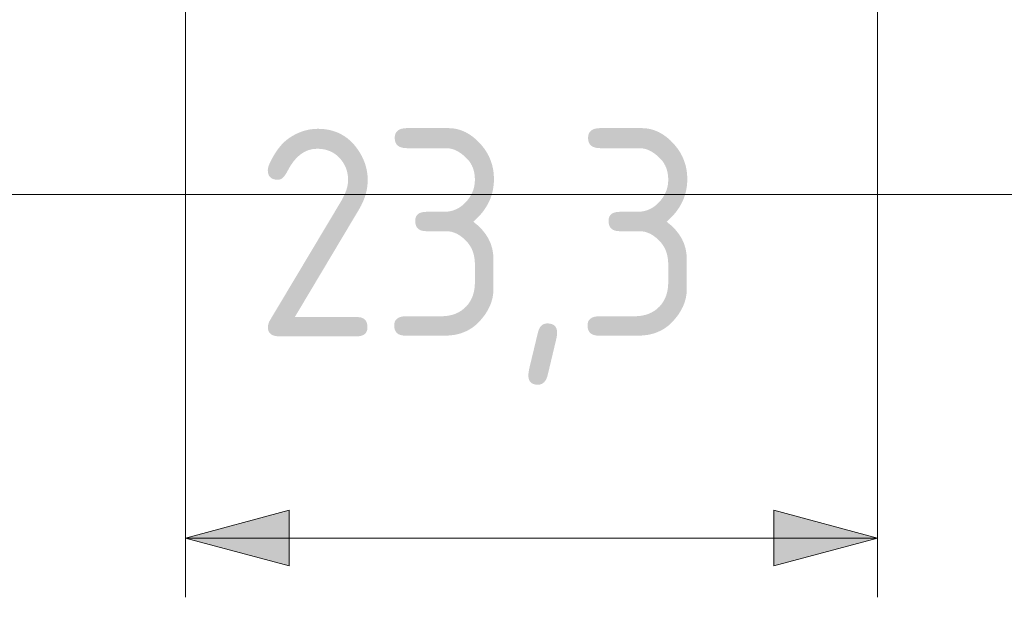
# Model space of a CAD drawing. Header units: inches. Extents: x -30 to 641, y 180 to 601.
# Tile 59 of 234: x -12 to 21, y 522 to 542. Entities that reach past the tile are written whole.
import ezdxf

# ---------------------------------------------------------------- set-up
doc = ezdxf.new("R2010")
doc.units = ezdxf.units.IN
doc.header["$MEASUREMENT"] = 0
doc.layers.add('1', color=7, linetype='Continuous')

# ---------------------------------------------------------------- blocks, each defined once
blk = doc.blocks.new('block 5')
at = {"layer": '1', "color": 8, "lineweight": 18, "true_color": 0x808080}
blk.add_lwpolyline([(-18.129, 535.876), (554.57, 535.876)], dxfattribs=at)
blk = doc.blocks.new('block 9298')
at = {"layer": '1', "color": 35, "true_color": 0x99724c, "insert": (-4.367, 529.463), "char_height": 7, "attachment_point": 7}
blk.add_mtext('\\fDINPro|b0|i0|c0|p34;\\W0.9345;23,3', dxfattribs=at)
blk = doc.blocks.new('block 9299')
at = {"layer": '1', "color": 35, "lineweight": 13, "true_color": 0x99724c}
blk.add_lwpolyline([(-6.696, 552.126), (-6.696, 522.292)], dxfattribs=at)
blk = doc.blocks.new('block 9300')
at = {"layer": '1', "color": 35, "lineweight": 13, "true_color": 0x99724c}
blk.add_lwpolyline([(16.638, 552.126), (16.638, 522.292)], dxfattribs=at)
blk = doc.blocks.new('block 9301')
at = {"layer": '1', "color": 35, "lineweight": 13, "true_color": 0x99724c}
blk.add_lwpolyline([(-6.696, 524.292), (16.638, 524.292)], dxfattribs=at)
blk = doc.blocks.new('block 9302')
at = {"layer": '1', "lineweight": 0}
blk.add_lwpolyline([(-3.196, 525.23), (-3.196, 523.354), (-6.696, 524.292), (-3.196, 525.23)], dxfattribs=at)
blk = doc.blocks.new('block 9303')
at = {"layer": '1', "true_color": 0x99724c}
h = blk.add_hatch(color=35, dxfattribs=at)
h.dxf.hatch_style = 2
h.paths.add_polyline_path([(-3.196, 525.23), (-3.196, 523.354), (-6.696, 524.292)])
at = {"layer": '1', "lineweight": 0}
blk.add_lwpolyline([(-3.196, 525.23), (-3.196, 523.354), (-6.696, 524.292), (-3.196, 525.23), (-3.196, 525.23)], dxfattribs=at)
blk = doc.blocks.new('block 9304')
at = {"layer": '1', "lineweight": 0}
blk.add_lwpolyline([(13.138, 523.354), (13.138, 525.23), (16.638, 524.292), (13.138, 523.354)], dxfattribs=at)
blk = doc.blocks.new('block 9305')
at = {"layer": '1', "true_color": 0x99724c}
h = blk.add_hatch(color=35, dxfattribs=at)
h.dxf.hatch_style = 2
h.paths.add_polyline_path([(13.138, 523.354), (13.138, 525.23), (16.638, 524.292)])
at = {"layer": '1', "lineweight": 0}
blk.add_lwpolyline([(13.138, 523.354), (13.138, 525.23), (16.638, 524.292), (13.138, 523.354), (13.138, 523.354)], dxfattribs=at)

msp = doc.modelspace()

# ---------------------------------------------------------------- block references
at = {"layer": '1'}
for name in ['block 9299', 'block 9300', 'block 9298', 'block 5', 'block 9302', 'block 9303', 'block 9304', 'block 9305', 'block 9301']:
    msp.add_blockref(name, (0, 0), dxfattribs=at)

doc.saveas('drawing.dxf')
